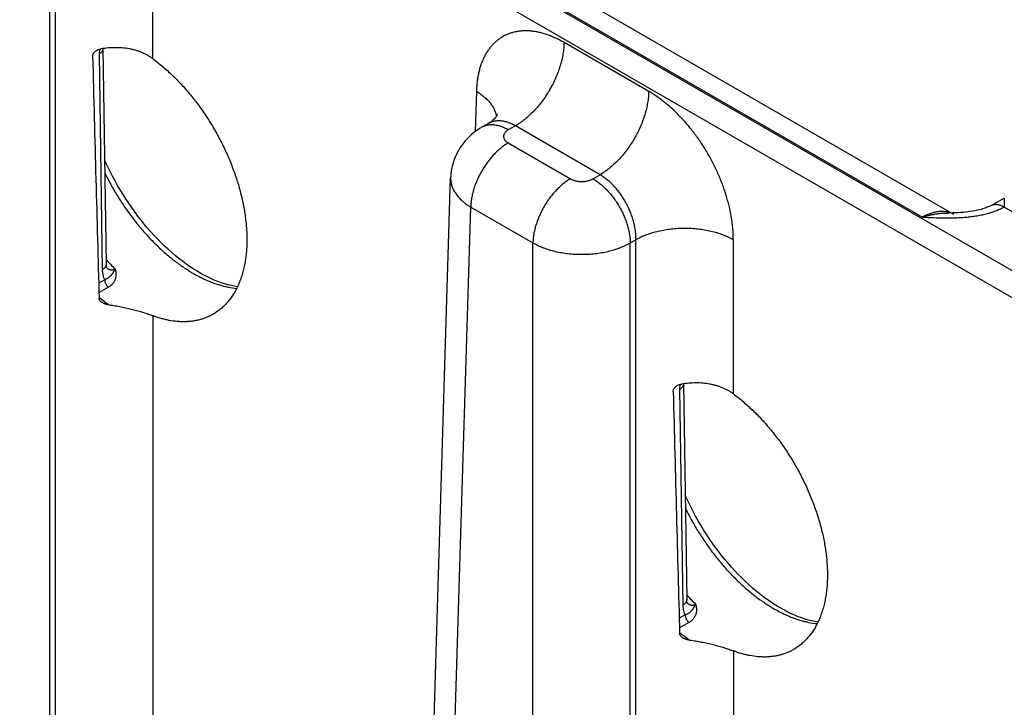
# Model space of a CAD drawing. Header units: inches. Extents: x 0 to 34, y 0 to 22.
# Tile 94 of 124: x 24.814 to 25.929, y 17.647 to 18.426. Entities that reach past the tile are written whole.
import ezdxf

# ---------------------------------------------------------------- set-up
doc = ezdxf.new("R2010")
doc.units = ezdxf.units.IN
doc.header["$LTSCALE"] = 1.87
doc.header["$MEASUREMENT"] = 0
doc.layers.get('0').update_dxf_attribs({"linetype": 'CONTINUOUS'})

msp = doc.modelspace()

# ---------------------------------------------------------------- linework, layer by layer
at = {"color": 7, "linetype": 'CONTINUOUS'}
for p, q in [((29.2166, 16.2485), (23.9853, 19.269)), ((29.2031, 16.2255), (23.9718, 19.246)), ((24.8479, 17.3452), (24.8479, 18.5526)), ((24.8543, 17.3489), (24.8543, 18.5563)), ((24.9646, 18.3817), (24.9646, 18.5563)), ((25.872, 18.2051), (25.4479, 18.45)), ((25.8362, 18.2021), (25.4137, 18.4461)), ((24.9041, 18.3923), (24.9037, 18.3869)), ((24.9081, 18.3931), (24.9118, 18.1487)), ((24.9081, 18.3931), (24.9081, 18.3931)), ((25.5263, 18.3446), (25.4304, 18.3999)), ((24.9037, 18.3869), (24.9074, 18.1425)), ((25.3312, 18.3446), (25.3298, 18.299)), ((25.3448, 18.3082), (25.3372, 18.3039)), ((25.3753, 18.3055), (25.3672, 18.3009)), ((25.4712, 18.2502), (25.3753, 18.3055)), ((25.3672, 18.2862), (25.4376, 18.2455)), ((25.2661, 17.0591), (25.302, 18.2465)), ((25.4631, 18.2455), (25.4712, 18.2502)), ((25.2889, 17.0269), (25.3248, 18.2136)), ((25.3248, 18.2136), (25.3952, 18.1729)), ((25.9143, 18.2154), (25.9291, 18.2236)), ((25.9291, 18.2236), (25.9289, 18.2137)), ((26.0913, 18.1199), (25.9289, 18.2136)), ((25.3952, 16.9655), (25.3952, 18.1729)), ((25.5055, 18.1729), (25.5119, 18.1766)), ((25.5055, 16.9655), (25.5055, 18.1729)), ((25.5119, 16.9692), (25.5119, 18.1766)), ((25.6222, 18.002), (25.6222, 18.1766)), ((24.9101, 18.1313), (24.9034, 18.1275)), ((24.9143, 18.1227), (24.9037, 18.1167)), ((24.9646, 18.0906), (24.9646, 17.3489)), ((25.5617, 18.0126), (25.5613, 18.0072)), ((25.5657, 18.0134), (25.5694, 17.769)), ((25.5657, 18.0134), (25.5657, 18.0134)), ((25.5613, 18.0072), (25.565, 17.7628)), ((25.5677, 17.7516), (25.561, 17.7478)), ((25.5719, 17.743), (25.5613, 17.737)), ((25.6222, 17.7109), (25.6222, 16.9692))]:
    msp.add_line(p, q, dxfattribs=at)
for points in [[(25.3549, 18.3185), (25.3549, 18.3185), (25.3549, 18.3184), (25.3548, 18.3183), (25.3547, 18.318), (25.3545, 18.3177), (25.3543, 18.3172), (25.3539, 18.3166), (25.3534, 18.3159), (25.3528, 18.3151), (25.3521, 18.3142), (25.3513, 18.3133), (25.3502, 18.3123), (25.3491, 18.3112), (25.3478, 18.3102), (25.3463, 18.3092), (25.3448, 18.3082)], [(25.3372, 18.3039), (25.3348, 18.3024), (25.3323, 18.3007), (25.3298, 18.299), (25.3275, 18.2971), (25.3252, 18.2952), (25.323, 18.2932), (25.321, 18.2912), (25.319, 18.289), (25.3171, 18.2868), (25.3154, 18.2846), (25.3137, 18.2823), (25.3122, 18.2799), (25.3107, 18.2775), (25.3094, 18.275), (25.3081, 18.2725), (25.307, 18.2699), (25.306, 18.2673), (25.3051, 18.2647), (25.3043, 18.262), (25.3036, 18.2594), (25.3031, 18.2566), (25.3026, 18.2539), (25.3023, 18.2512), (25.3021, 18.2484), (25.302, 18.2465)], [(25.0605, 18.1233), (25.057, 18.1238), (25.0534, 18.1246), (25.0497, 18.1255), (25.0459, 18.1266), (25.0421, 18.1279), (25.0382, 18.1293), (25.0343, 18.1309), (25.0304, 18.1326), (25.0264, 18.1345), (25.0224, 18.1366), (25.0184, 18.1388), (25.0144, 18.1412), (25.0104, 18.1437), (25.0063, 18.1464), (25.0022, 18.1493), (24.9982, 18.1523), (24.9941, 18.1554), (24.9901, 18.1587), (24.986, 18.1621), (24.982, 18.1657), (24.978, 18.1694), (24.9741, 18.1732), (24.9702, 18.1772), (24.9663, 18.1813), (24.9625, 18.1855), (24.9587, 18.1898), (24.955, 18.1942), (24.9513, 18.1987), (24.9477, 18.2034), (24.9442, 18.2081), (24.9408, 18.2129), (24.9374, 18.2178), (24.9341, 18.2228), (24.9309, 18.2278), (24.9278, 18.2329), (24.9248, 18.238), (24.9218, 18.2432), (24.919, 18.2485), (24.9163, 18.2538), (24.9137, 18.2591), (24.9112, 18.2645), (24.91, 18.2671)], [(25.9143, 18.2154), (25.9137, 18.215), (25.9129, 18.2146), (25.912, 18.2142), (25.911, 18.2137), (25.9099, 18.2133), (25.9087, 18.2128), (25.9074, 18.2124), (25.906, 18.2119), (25.9045, 18.2114), (25.9029, 18.2109), (25.9012, 18.2105), (25.8993, 18.21), (25.8973, 18.2096), (25.8952, 18.2092), (25.893, 18.2088), (25.8906, 18.2084), (25.8881, 18.2081), (25.8855, 18.2078), (25.8828, 18.2075), (25.8799, 18.2073), (25.877, 18.2071), (25.874, 18.207), (25.8708, 18.2069), (25.8676, 18.2068), (25.8647, 18.2068)], [(24.9124, 18.1448), (24.9124, 18.1448), (24.9124, 18.1448), (24.9124, 18.1449), (24.9123, 18.145), (24.9123, 18.1452), (24.9122, 18.1454), (24.9121, 18.1457), (24.912, 18.1461), (24.912, 18.1465), (24.9119, 18.147), (24.9118, 18.1475), (24.9118, 18.1481), (24.9118, 18.1487)], [(25.7181, 17.7436), (25.7146, 17.7442), (25.711, 17.7449), (25.7073, 17.7458), (25.7035, 17.7469), (25.6997, 17.7482), (25.6958, 17.7496), (25.6919, 17.7512), (25.688, 17.7529), (25.684, 17.7548), (25.6801, 17.7569), (25.676, 17.7591), (25.672, 17.7615), (25.668, 17.764), (25.6639, 17.7667), (25.6598, 17.7696), (25.6558, 17.7726), (25.6517, 17.7757), (25.6477, 17.779), (25.6436, 17.7824), (25.6396, 17.786), (25.6357, 17.7897), (25.6317, 17.7935), (25.6278, 17.7975), (25.6239, 17.8016), (25.6201, 17.8058), (25.6163, 17.8101), (25.6126, 17.8145), (25.6089, 17.819), (25.6054, 17.8237), (25.6018, 17.8284), (25.5984, 17.8332), (25.595, 17.8381), (25.5917, 17.8431), (25.5885, 17.8481), (25.5854, 17.8532), (25.5824, 17.8583), (25.5794, 17.8636), (25.5766, 17.8688), (25.5739, 17.8741), (25.5713, 17.8794), (25.5688, 17.8848), (25.5676, 17.8874)], [(25.5701, 17.7651), (25.5701, 17.7651), (25.57, 17.7651), (25.57, 17.7652), (25.5699, 17.7653), (25.5699, 17.7655), (25.5698, 17.7658), (25.5697, 17.766), (25.5696, 17.7664), (25.5696, 17.7668), (25.5695, 17.7673), (25.5695, 17.7678), (25.5694, 17.7684), (25.5694, 17.769)]]:
    msp.add_lwpolyline(points, dxfattribs=at)
for centre, radius, start, end in [((25.8597, 18.1838), 0.0247, 60.0199, 69.5545), ((25.1043, 18.3299), 0.2608, 222.399, 225.5895), ((24.9204, 18.1533), 0.0116, 224.7123, 226.2044), ((24.9202, 18.153), 0.0112, 226.2104, 226.9264), ((25.0383, 18.2739), 0.2109, 230.3647, 234.2442), ((25.7619, 17.9502), 0.2608, 222.399, 225.5895), ((25.578, 17.7736), 0.0116, 224.7123, 226.2044), ((25.5778, 17.7733), 0.0112, 226.2104, 226.9264), ((25.6959, 17.8943), 0.2109, 230.3647, 234.2442)]:
    msp.add_arc(centre, radius, start, end, dxfattribs=at)
for centre in [(24.9094, 20.4952), (25.567, 20.1155)]:
    msp.add_ellipse(centre, major_axis=(-0.0556, 3.6807), ratio=0.014852, start_param=-4.101894, end_param=-4.007786, dxfattribs=at)
for points, knots in [([(25.4304, 18.3999), (25.4289, 18.4008), (25.4258, 18.4026), (25.421, 18.4049), (25.4163, 18.4069), (25.4116, 18.4087), (25.407, 18.4102), (25.4024, 18.4114), (25.3979, 18.4123), (25.3934, 18.4129), (25.389, 18.4132), (25.3847, 18.4132), (25.3806, 18.4129), (25.3765, 18.4122), (25.3725, 18.4114), (25.3687, 18.4102), (25.3651, 18.4087), (25.3615, 18.4069), (25.3582, 18.4048), (25.355, 18.4025), (25.3519, 18.3999), (25.3491, 18.397), (25.3465, 18.3938), (25.344, 18.3904), (25.3417, 18.3868), (25.3397, 18.3829), (25.3379, 18.3788), (25.3362, 18.3745), (25.3348, 18.3699), (25.3336, 18.3652), (25.3327, 18.3603), (25.3319, 18.3552), (25.3314, 18.35), (25.3313, 18.3464), (25.3312, 18.3446)], [0, 0, 0, 0, 0.037315, 0.073712, 0.109185, 0.143732, 0.177363, 0.210096, 0.24196, 0.272995, 0.303253, 0.332796, 0.361699, 0.390049, 0.417941, 0.445481, 0.472783, 0.499964, 0.527146, 0.554449, 0.581992, 0.609888, 0.638241, 0.66715, 0.696698, 0.726962, 0.758003, 0.789873, 0.822612, 0.856248, 0.890801, 0.926279, 0.962681, 1, 1, 1, 1]), ([(24.8965, 18.3845), (24.8965, 18.3847), (24.8966, 18.3852), (24.8967, 18.386), (24.897, 18.3867), (24.8975, 18.3877), (24.8981, 18.3886), (24.8989, 18.3895), (24.8998, 18.3902), (24.901, 18.3911), (24.9026, 18.3919), (24.9044, 18.3925), (24.9055, 18.3927), (24.9061, 18.3928)], [0, 0, 0, 0, 0.055538, 0.112157, 0.170012, 0.229133, 0.350754, 0.413178, 0.476454, 0.60497, 0.735513, 0.86737, 1, 1, 1, 1]), ([(24.9081, 18.3931), (24.9081, 18.3929), (24.9081, 18.3926), (24.9081, 18.3922), (24.908, 18.3918), (24.9078, 18.3912), (24.9075, 18.3905), (24.907, 18.3897), (24.9064, 18.3889), (24.9056, 18.3882), (24.9047, 18.3875), (24.9041, 18.3871), (24.9037, 18.3869)], [0, 0, 0, 0, 0.053428, 0.107132, 0.161381, 0.216429, 0.329767, 0.448849, 0.574858, 0.708542, 0.850254, 1, 1, 1, 1]), ([(24.9646, 18.3817), (24.9636, 18.3824), (24.9617, 18.3837), (24.9586, 18.3855), (24.9554, 18.3872), (24.9521, 18.3887), (24.9486, 18.39), (24.9451, 18.3911), (24.9414, 18.3921), (24.9364, 18.3931), (24.93, 18.3939), (24.9221, 18.3942), (24.9141, 18.3938), (24.9088, 18.3932), (24.9061, 18.3928)], [0, 0, 0, 0, 0.057877, 0.11633, 0.175402, 0.235126, 0.295526, 0.356614, 0.418391, 0.480847, 0.607664, 0.736798, 0.86778, 1, 1, 1, 1]), ([(25.4304, 18.3999), (25.4304, 18.3978), (25.4302, 18.3935), (25.4293, 18.3869), (25.4279, 18.3801), (25.426, 18.3733), (25.4237, 18.3664), (25.4209, 18.3595), (25.4176, 18.3527), (25.414, 18.3461), (25.41, 18.3397), (25.4057, 18.3335), (25.4011, 18.3277), (25.3963, 18.3223), (25.3912, 18.3174), (25.3869, 18.3136), (25.3833, 18.3108), (25.3798, 18.3083), (25.3771, 18.3066), (25.3753, 18.3055)], [0, 0, 0, 0, 0.056204, 0.114844, 0.175676, 0.238405, 0.302691, 0.368163, 0.434426, 0.501069, 0.567674, 0.633825, 0.699113, 0.763148, 0.825561, 0.886022, 0.915434, 0.944253, 1, 1, 1, 1]), ([(24.9646, 18.3817), (24.9665, 18.3803), (24.9702, 18.3774), (24.9757, 18.3729), (24.9812, 18.3681), (24.9884, 18.3614), (24.9954, 18.3543), (25.0022, 18.3467), (25.0072, 18.3408), (25.012, 18.3347), (25.0168, 18.3285), (25.0214, 18.322), (25.0258, 18.3154), (25.0301, 18.3087), (25.0342, 18.3019), (25.0381, 18.2949), (25.0418, 18.2878), (25.0453, 18.2807), (25.0487, 18.2735), (25.0518, 18.2662), (25.0547, 18.2589), (25.0574, 18.2516), (25.0599, 18.2442), (25.0621, 18.2369), (25.0641, 18.2296), (25.0658, 18.2223), (25.0674, 18.215), (25.0686, 18.2079), (25.0696, 18.2008), (25.0704, 18.1938), (25.0709, 18.1869), (25.0712, 18.1801), (25.0712, 18.1756), (25.0711, 18.1734)], [0, 0, 0, 0, 0.028955, 0.058428, 0.088394, 0.118822, 0.180938, 0.212565, 0.244517, 0.276752, 0.309231, 0.34191, 0.374748, 0.407704, 0.440733, 0.473791, 0.506834, 0.539817, 0.572698, 0.605433, 0.637981, 0.670299, 0.702347, 0.734083, 0.765466, 0.79646, 0.827033, 0.857153, 0.886792, 0.915921, 0.944514, 0.972548, 1, 1, 1, 1]), ([(25.3312, 18.3446), (25.3328, 18.3437), (25.3358, 18.3417), (25.3399, 18.3385), (25.3436, 18.3352), (25.3467, 18.3316), (25.3489, 18.3285), (25.3504, 18.326), (25.3514, 18.3241), (25.3522, 18.3222), (25.3529, 18.3202), (25.3534, 18.3183), (25.3536, 18.317), (25.3537, 18.3163)], [0, 0, 0, 0, 0.146511, 0.286391, 0.419591, 0.546272, 0.666835, 0.725046, 0.782, 0.837822, 0.892655, 0.946657, 1, 1, 1, 1]), ([(25.5263, 18.3446), (25.5263, 18.3425), (25.526, 18.3381), (25.5251, 18.3315), (25.5238, 18.3248), (25.5219, 18.3179), (25.5195, 18.311), (25.5167, 18.3041), (25.5135, 18.2974), (25.5099, 18.2907), (25.5059, 18.2843), (25.5016, 18.2782), (25.497, 18.2724), (25.4921, 18.267), (25.4871, 18.262), (25.4827, 18.2582), (25.4792, 18.2555), (25.4757, 18.253), (25.473, 18.2512), (25.4712, 18.2502)], [0, 0, 0, 0, 0.056204, 0.114844, 0.175676, 0.238405, 0.302691, 0.368163, 0.434426, 0.501069, 0.567674, 0.633825, 0.699113, 0.763148, 0.825561, 0.886022, 0.915434, 0.944253, 1, 1, 1, 1]), ([(25.6222, 18.1766), (25.6222, 18.1785), (25.6221, 18.1823), (25.6218, 18.188), (25.6212, 18.1938), (25.6201, 18.2018), (25.6182, 18.2119), (25.615, 18.2242), (25.611, 18.2365), (25.6062, 18.2487), (25.6006, 18.2608), (25.5943, 18.2726), (25.5874, 18.284), (25.5798, 18.2949), (25.5718, 18.3052), (25.5633, 18.3148), (25.5559, 18.3222), (25.5498, 18.3277), (25.5451, 18.3316), (25.5405, 18.3352), (25.5358, 18.3386), (25.5311, 18.3417), (25.5279, 18.3437), (25.5263, 18.3446)], [0, 0, 0, 0, 0.027978, 0.056571, 0.085757, 0.115506, 0.176553, 0.239429, 0.3038, 0.3693, 0.43554, 0.502116, 0.568618, 0.634637, 0.699775, 0.763649, 0.825903, 0.856324, 0.886224, 0.91557, 0.94433, 0.972481, 1, 1, 1, 1]), ([(25.3672, 18.3009), (25.3659, 18.3017), (25.3638, 18.3027), (25.361, 18.304), (25.3583, 18.305), (25.3556, 18.3058), (25.353, 18.3063), (25.351, 18.3066), (25.3491, 18.3067), (25.3473, 18.3067), (25.3454, 18.3065), (25.3437, 18.3063), (25.342, 18.3059), (25.3403, 18.3053), (25.3387, 18.3047), (25.3377, 18.3041), (25.3372, 18.3039)], [0, 0, 0, 0, 0.148542, 0.219948, 0.289419, 0.422584, 0.486421, 0.548509, 0.608954, 0.667885, 0.725458, 0.781853, 0.837273, 0.891942, 0.9461, 1, 1, 1, 1]), ([(25.3753, 18.3055), (25.3739, 18.3063), (25.3719, 18.3074), (25.3691, 18.3086), (25.367, 18.3094), (25.365, 18.31), (25.3629, 18.3105), (25.3609, 18.3109), (25.3589, 18.3111), (25.357, 18.3112), (25.3551, 18.3112), (25.3533, 18.311), (25.3514, 18.3108), (25.3497, 18.3103), (25.348, 18.3098), (25.3464, 18.3091), (25.3453, 18.3085), (25.3448, 18.3082)], [0, 0, 0, 0, 0.14636, 0.21686, 0.285562, 0.352491, 0.417693, 0.481233, 0.543198, 0.6037, 0.66287, 0.720865, 0.777862, 0.834056, 0.889659, 0.944896, 1, 1, 1, 1]), ([(25.3672, 18.3009), (25.3668, 18.3007), (25.3661, 18.3002), (25.365, 18.2993), (25.3642, 18.2986), (25.3637, 18.298), (25.3632, 18.2974), (25.3627, 18.2966), (25.3624, 18.2957), (25.3622, 18.2951), (25.362, 18.2946), (25.362, 18.294), (25.362, 18.2935), (25.362, 18.293), (25.362, 18.2925), (25.3622, 18.292), (25.3624, 18.2913), (25.3627, 18.2905), (25.3632, 18.2897), (25.3637, 18.2891), (25.3642, 18.2885), (25.365, 18.2877), (25.3661, 18.2869), (25.3668, 18.2864), (25.3672, 18.2862)], [0, 0, 0, 0, 0.074282, 0.144711, 0.211305, 0.24323, 0.274281, 0.333946, 0.390901, 0.418618, 0.445958, 0.473044, 0.5, 0.526956, 0.554042, 0.581382, 0.609099, 0.666054, 0.725719, 0.75677, 0.788695, 0.855289, 0.925718, 1, 1, 1, 1]), ([(25.3672, 18.2862), (25.3658, 18.2854), (25.363, 18.2836), (25.359, 18.2805), (25.355, 18.2771), (25.3511, 18.2733), (25.3474, 18.2691), (25.3438, 18.2646), (25.3405, 18.2599), (25.3375, 18.255), (25.3347, 18.2499), (25.3322, 18.2447), (25.33, 18.2394), (25.3282, 18.2341), (25.3268, 18.2288), (25.3257, 18.2236), (25.325, 18.2185), (25.3248, 18.2152), (25.3248, 18.2136)], [0, 0, 0, 0, 0.055748, 0.113969, 0.174431, 0.236845, 0.30088, 0.366169, 0.43232, 0.498926, 0.56557, 0.631833, 0.697306, 0.761592, 0.824322, 0.885155, 0.943796, 1, 1, 1, 1]), ([(24.9102, 18.2522), (24.9124, 18.2478), (24.9169, 18.2392), (24.923, 18.2286), (24.9282, 18.2204), (24.9336, 18.2123), (24.9406, 18.2025), (24.9481, 18.1931), (24.9542, 18.1859), (24.9605, 18.1789), (24.9669, 18.1723), (24.9735, 18.166), (24.9785, 18.1615), (24.9835, 18.1573), (24.9886, 18.1532), (24.9937, 18.1493), (24.9989, 18.1457), (25.0041, 18.1423), (25.0092, 18.1391), (25.0144, 18.1362), (25.0196, 18.1335), (25.0247, 18.1311), (25.0298, 18.1289), (25.0349, 18.127), (25.04, 18.1254), (25.045, 18.124), (25.0515, 18.1225), (25.0564, 18.1218), (25.0596, 18.1215)], [0, 0, 0, 0, 0.070838, 0.141859, 0.177341, 0.212749, 0.283179, 0.352842, 0.387294, 0.421442, 0.488683, 0.521713, 0.554307, 0.586435, 0.618069, 0.649184, 0.679758, 0.709768, 0.739197, 0.76803, 0.796256, 0.823866, 0.850854, 0.877221, 0.90297, 0.928108, 0.952649, 1, 1, 1, 1]), ([(25.302, 18.2465), (25.302, 18.2458), (25.302, 18.2443), (25.3022, 18.242), (25.3026, 18.2398), (25.3033, 18.2375), (25.3041, 18.2353), (25.3051, 18.2331), (25.3063, 18.2309), (25.3077, 18.2288), (25.3092, 18.2267), (25.3116, 18.2239), (25.3142, 18.2213), (25.3172, 18.2188), (25.3204, 18.2163), (25.323, 18.2146), (25.3248, 18.2136)], [0, 0, 0, 0, 0.05373, 0.107707, 0.162196, 0.217446, 0.27369, 0.331141, 0.389984, 0.45038, 0.512462, 0.576337, 0.709709, 0.779346, 0.850956, 1, 1, 1, 1]), ([(25.5119, 18.1766), (25.5119, 18.1783), (25.5119, 18.1817), (25.5113, 18.1868), (25.5104, 18.1921), (25.5092, 18.1975), (25.5075, 18.2029), (25.5055, 18.2082), (25.5031, 18.2135), (25.5005, 18.2187), (25.4975, 18.2237), (25.4943, 18.2285), (25.4908, 18.233), (25.4872, 18.2372), (25.4834, 18.2411), (25.4794, 18.2445), (25.4754, 18.2476), (25.4726, 18.2494), (25.4712, 18.2502)], [0, 0, 0, 0, 0.057025, 0.11632, 0.177647, 0.240716, 0.3052, 0.37074, 0.436955, 0.50345, 0.569826, 0.635684, 0.700637, 0.764313, 0.826371, 0.886503, 0.944448, 1, 1, 1, 1]), ([(25.4376, 18.2455), (25.4362, 18.2447), (25.4334, 18.2429), (25.4294, 18.2399), (25.4254, 18.2364), (25.4215, 18.2326), (25.4178, 18.2285), (25.4143, 18.224), (25.4109, 18.2193), (25.4079, 18.2143), (25.4051, 18.2092), (25.4026, 18.204), (25.4004, 18.1987), (25.3986, 18.1934), (25.3972, 18.1882), (25.3961, 18.183), (25.3954, 18.1779), (25.3953, 18.1745), (25.3952, 18.1729)], [0, 0, 0, 0, 0.055748, 0.113969, 0.174431, 0.236845, 0.30088, 0.366169, 0.43232, 0.498926, 0.56557, 0.631833, 0.697306, 0.761592, 0.824322, 0.885155, 0.943796, 1, 1, 1, 1]), ([(25.4376, 18.2455), (25.4381, 18.2453), (25.439, 18.2448), (25.4404, 18.2442), (25.4419, 18.2437), (25.4435, 18.2433), (25.4452, 18.2429), (25.4469, 18.2427), (25.4486, 18.2425), (25.4504, 18.2425), (25.4521, 18.2425), (25.4539, 18.2427), (25.4556, 18.2429), (25.4573, 18.2433), (25.4588, 18.2437), (25.4604, 18.2442), (25.4618, 18.2448), (25.4627, 18.2453), (25.4631, 18.2455)], [0, 0, 0, 0, 0.055839, 0.11418, 0.174783, 0.237353, 0.301548, 0.366992, 0.433282, 0.5, 0.566718, 0.633008, 0.698452, 0.762647, 0.825217, 0.88582, 0.944161, 1, 1, 1, 1]), ([(25.4631, 18.2455), (25.4645, 18.2447), (25.4673, 18.2429), (25.4714, 18.2399), (25.4754, 18.2364), (25.4792, 18.2326), (25.483, 18.2285), (25.4865, 18.224), (25.4898, 18.2193), (25.4929, 18.2143), (25.4957, 18.2092), (25.4982, 18.204), (25.5003, 18.1987), (25.5021, 18.1934), (25.5036, 18.1882), (25.5046, 18.183), (25.5053, 18.1779), (25.5055, 18.1745), (25.5055, 18.1729)], [0, 0, 0, 0, 0.055748, 0.113969, 0.174431, 0.236845, 0.30088, 0.366169, 0.43232, 0.498926, 0.56557, 0.631833, 0.697306, 0.761592, 0.824322, 0.885155, 0.943796, 1, 1, 1, 1]), ([(25.8362, 18.2021), (25.8403, 18.2019), (25.8484, 18.2016), (25.8606, 18.2013), (25.8698, 18.2013), (25.8759, 18.2015), (25.879, 18.2017), (25.882, 18.2019), (25.885, 18.2021), (25.8881, 18.2024), (25.8921, 18.2028), (25.897, 18.2035), (25.9028, 18.2046), (25.9085, 18.2058), (25.914, 18.2074), (25.9184, 18.2089), (25.9214, 18.2101), (25.9231, 18.2108), (25.9243, 18.2113), (25.9255, 18.2119), (25.9266, 18.2124), (25.9278, 18.213), (25.9285, 18.2134), (25.9289, 18.2136)], [0, 0, 0, 0, 0.129267, 0.258658, 0.388097, 0.420423, 0.452714, 0.484956, 0.517131, 0.549221, 0.581203, 0.644743, 0.707528, 0.769295, 0.829747, 0.888565, 0.917263, 0.931415, 0.94543, 0.959303, 0.973028, 0.986594, 1, 1, 1, 1]), ([(25.9143, 18.2154), (25.9146, 18.2155), (25.9151, 18.2158), (25.9158, 18.2161), (25.9166, 18.2163), (25.9175, 18.2165), (25.9183, 18.2166), (25.9195, 18.2167), (25.9211, 18.2166), (25.923, 18.2163), (25.9249, 18.2157), (25.9269, 18.2148), (25.9282, 18.2141), (25.9289, 18.2137)], [0, 0, 0, 0, 0.053721, 0.107706, 0.162213, 0.217487, 0.273757, 0.33123, 0.450425, 0.576322, 0.709682, 0.85089, 1, 1, 1, 1]), ([(25.8683, 18.2069), (25.8677, 18.2071), (25.8666, 18.2074), (25.8648, 18.2079), (25.863, 18.2082), (25.8611, 18.2085), (25.8592, 18.2086), (25.8566, 18.2086), (25.8532, 18.2082), (25.849, 18.2074), (25.8448, 18.2061), (25.8404, 18.2043), (25.8376, 18.2029), (25.8362, 18.2021)], [0, 0, 0, 0, 0.053874, 0.108377, 0.163667, 0.21989, 0.277177, 0.335645, 0.456465, 0.583031, 0.715729, 0.854727, 1, 1, 1, 1]), ([(25.8362, 18.2021), (25.8374, 18.2025), (25.8392, 18.203), (25.8416, 18.2037), (25.8434, 18.2042), (25.8452, 18.2046), (25.847, 18.205), (25.8488, 18.2053), (25.8506, 18.2057), (25.8524, 18.2059), (25.8542, 18.2062), (25.8559, 18.2064), (25.8583, 18.2066), (25.8612, 18.2068), (25.8636, 18.2068), (25.8647, 18.2068)], [0, 0, 0, 0, 0.130322, 0.1949, 0.25907, 0.322829, 0.386199, 0.449192, 0.511811, 0.574048, 0.635896, 0.697388, 0.758552, 0.879912, 1, 1, 1, 1]), ([(25.6222, 18.1766), (25.6213, 18.1771), (25.6194, 18.1781), (25.6165, 18.1795), (25.6135, 18.1808), (25.6093, 18.1825), (25.6038, 18.1843), (25.5968, 18.1861), (25.5896, 18.1875), (25.5822, 18.1886), (25.5747, 18.1892), (25.567, 18.1894), (25.5594, 18.1892), (25.5519, 18.1886), (25.5444, 18.1875), (25.5373, 18.1861), (25.5303, 18.1843), (25.5248, 18.1825), (25.5206, 18.1808), (25.5176, 18.1795), (25.5147, 18.1781), (25.5128, 18.1771), (25.5119, 18.1766)], [0, 0, 0, 0, 0.027447, 0.055573, 0.084353, 0.113757, 0.174287, 0.236862, 0.301125, 0.366684, 0.43312, 0.5, 0.56688, 0.633316, 0.698875, 0.763138, 0.825713, 0.886243, 0.915647, 0.944427, 0.972553, 1, 1, 1, 1]), ([(25.0711, 18.1734), (25.0711, 18.1711), (25.0709, 18.1664), (25.0703, 18.1595), (25.0694, 18.1528), (25.0682, 18.1464), (25.0667, 18.1402), (25.0649, 18.1342), (25.0629, 18.1286), (25.0605, 18.1232), (25.0579, 18.1181), (25.055, 18.1133), (25.0518, 18.1088), (25.0483, 18.1047), (25.0447, 18.1009), (25.0407, 18.0975), (25.0373, 18.0949), (25.0344, 18.0931), (25.0329, 18.0922), (25.0322, 18.0918)], [0, 0, 0, 0, 0.074807, 0.14776, 0.218849, 0.288076, 0.355458, 0.421024, 0.484823, 0.546924, 0.607422, 0.666454, 0.724179, 0.780775, 0.836434, 0.891369, 0.945806, 0.97292, 1, 1, 1, 1]), ([(25.3952, 18.1729), (25.3971, 18.1719), (25.4, 18.1704), (25.4039, 18.1687), (25.4081, 18.167), (25.4137, 18.1652), (25.4206, 18.1633), (25.4278, 18.1619), (25.4352, 18.1608), (25.4427, 18.1602), (25.4504, 18.16), (25.458, 18.1602), (25.4656, 18.1608), (25.473, 18.1619), (25.4802, 18.1633), (25.4871, 18.1652), (25.4926, 18.167), (25.4968, 18.1687), (25.5008, 18.1704), (25.5037, 18.1719), (25.5055, 18.1729)], [0, 0, 0, 0, 0.055627, 0.08443, 0.11385, 0.174398, 0.236972, 0.30122, 0.366753, 0.433157, 0.499999, 0.566842, 0.633246, 0.698779, 0.763027, 0.825602, 0.88615, 0.91557, 0.944373, 1, 1, 1, 1]), ([(24.9118, 18.1487), (24.9118, 18.1485), (24.9118, 18.1482), (24.9117, 18.1478), (24.9116, 18.1474), (24.9115, 18.1468), (24.9112, 18.1461), (24.9107, 18.1453), (24.91, 18.1445), (24.9093, 18.1438), (24.9084, 18.1431), (24.9077, 18.1427), (24.9074, 18.1425)], [0, 0, 0, 0, 0.053428, 0.107132, 0.161381, 0.216429, 0.329767, 0.448849, 0.574858, 0.708542, 0.850254, 1, 1, 1, 1]), ([(24.9074, 18.1425), (24.9074, 18.142), (24.9074, 18.1409), (24.9076, 18.1394), (24.9078, 18.1378), (24.9081, 18.1364), (24.9085, 18.135), (24.9089, 18.1337), (24.9095, 18.1325), (24.9099, 18.1317), (24.9101, 18.1313)], [0, 0, 0, 0, 0.138685, 0.2735, 0.404365, 0.531241, 0.654138, 0.773123, 0.888339, 1, 1, 1, 1]), ([(24.9218, 18.1435), (24.9217, 18.1434), (24.9216, 18.1432), (24.9215, 18.1429), (24.9214, 18.1427), (24.9212, 18.1423), (24.921, 18.1419), (24.9208, 18.1416), (24.9206, 18.1413), (24.9204, 18.1408), (24.9201, 18.1404), (24.9198, 18.1399), (24.9196, 18.1394), (24.9193, 18.139), (24.919, 18.1386), (24.9188, 18.1382), (24.9185, 18.1378), (24.9182, 18.1374), (24.9179, 18.137), (24.9176, 18.1366), (24.9172, 18.1361), (24.9167, 18.1355), (24.9159, 18.1348), (24.9152, 18.1341), (24.9143, 18.1334), (24.9136, 18.1329), (24.9129, 18.1325), (24.9124, 18.1323), (24.9119, 18.132), (24.9111, 18.1317), (24.9105, 18.1314), (24.9101, 18.1313)], [0, 0, 0, 0, 0.018632, 0.03696, 0.054996, 0.072751, 0.107448, 0.124401, 0.141098, 0.173757, 0.2055, 0.236422, 0.26662, 0.296188, 0.325218, 0.353801, 0.38204, 0.410051, 0.437915, 0.465703, 0.493507, 0.549534, 0.606601, 0.665322, 0.726212, 0.789761, 0.822665, 0.856382, 0.890947, 0.926389, 1, 1, 1, 1]), ([(24.9125, 18.1448), (24.9128, 18.1445), (24.9134, 18.144), (24.9143, 18.1434), (24.9151, 18.1431), (24.9157, 18.1428), (24.9162, 18.1427), (24.9168, 18.1425), (24.9174, 18.1425), (24.9181, 18.1425), (24.9187, 18.1425), (24.9195, 18.1426), (24.9206, 18.1429), (24.9214, 18.1433), (24.9218, 18.1435)], [0, 0, 0, 0, 0.127047, 0.250641, 0.311492, 0.371895, 0.432058, 0.492184, 0.552522, 0.613311, 0.6748, 0.737228, 0.865629, 1, 1, 1, 1]), ([(24.9218, 18.1435), (24.9219, 18.143), (24.9222, 18.1422), (24.9224, 18.1412), (24.9225, 18.1404), (24.9226, 18.1397), (24.9227, 18.1389), (24.9228, 18.1381), (24.9228, 18.1371), (24.9228, 18.1359), (24.9227, 18.1344), (24.9224, 18.133), (24.922, 18.1316), (24.9215, 18.1303), (24.9208, 18.129), (24.92, 18.1278), (24.9191, 18.1266), (24.9181, 18.1255), (24.9169, 18.1245), (24.9157, 18.1235), (24.9147, 18.123), (24.9143, 18.1227)], [0, 0, 0, 0, 0.066748, 0.099584, 0.132056, 0.164171, 0.195944, 0.227389, 0.258525, 0.319954, 0.380459, 0.4403, 0.499769, 0.559185, 0.618879, 0.679185, 0.740422, 0.802889, 0.866842, 0.932494, 1, 1, 1, 1]), ([(24.9101, 18.1313), (24.9101, 18.1309), (24.9102, 18.1302), (24.9104, 18.129), (24.9108, 18.1278), (24.9113, 18.1267), (24.9119, 18.1255), (24.9126, 18.1245), (24.9134, 18.1235), (24.914, 18.123), (24.9143, 18.1227)], [0, 0, 0, 0, 0.112777, 0.232977, 0.358946, 0.488669, 0.619916, 0.750373, 0.877767, 1, 1, 1, 1]), ([(24.9066, 18.1059), (24.9064, 18.106), (24.906, 18.1064), (24.9053, 18.107), (24.9047, 18.1077), (24.9043, 18.1085), (24.904, 18.1091), (24.9039, 18.1098), (24.9038, 18.1102), (24.9038, 18.1104)], [0, 0, 0, 0, 0.131863, 0.26152, 0.513907, 0.637218, 0.758936, 0.879617, 1, 1, 1, 1]), ([(24.9151, 18.1028), (24.9147, 18.1029), (24.9139, 18.103), (24.9128, 18.1032), (24.9116, 18.1035), (24.9105, 18.1038), (24.9095, 18.1042), (24.9084, 18.1047), (24.9075, 18.1053), (24.9068, 18.1057), (24.9066, 18.1059)], [0, 0, 0, 0, 0.128537, 0.256776, 0.384381, 0.510994, 0.636243, 0.759742, 0.881113, 1, 1, 1, 1]), ([(24.9151, 18.1028), (24.9174, 18.1025), (24.922, 18.1019), (24.9287, 18.1007), (24.9354, 18.0993), (24.9418, 18.0977), (24.948, 18.0961), (24.9539, 18.0943), (24.9585, 18.0928), (24.9621, 18.0915), (24.9637, 18.0909), (24.9646, 18.0906)], [0, 0, 0, 0, 0.136212, 0.27142, 0.404576, 0.534557, 0.660201, 0.780359, 0.893948, 0.947971, 1, 1, 1, 1]), ([(25.0322, 18.0918), (25.031, 18.0911), (25.0287, 18.0899), (25.025, 18.0883), (25.0212, 18.087), (25.0174, 18.0858), (25.0134, 18.0849), (25.0093, 18.0843), (25.0051, 18.0838), (25.0009, 18.0836), (24.9966, 18.0837), (24.9906, 18.084), (24.9846, 18.0849), (24.9786, 18.0862), (24.9723, 18.0879), (24.9677, 18.0894), (24.9646, 18.0906)], [0, 0, 0, 0, 0.05683, 0.113815, 0.171109, 0.228858, 0.287206, 0.346285, 0.406222, 0.467135, 0.529133, 0.592316, 0.722532, 0.789725, 0.858352, 1, 1, 1, 1]), ([(25.5541, 18.0048), (25.5541, 18.005), (25.5542, 18.0055), (25.5543, 18.0063), (25.5546, 18.007), (25.5551, 18.008), (25.5557, 18.0089), (25.5565, 18.0098), (25.5574, 18.0105), (25.5586, 18.0114), (25.5602, 18.0122), (25.562, 18.0128), (25.5632, 18.013), (25.5638, 18.0131)], [0, 0, 0, 0, 0.055538, 0.112157, 0.170012, 0.229133, 0.350754, 0.413178, 0.476454, 0.60497, 0.735513, 0.86737, 1, 1, 1, 1]), ([(25.5657, 18.0134), (25.5657, 18.0132), (25.5657, 18.0129), (25.5657, 18.0125), (25.5656, 18.0121), (25.5654, 18.0115), (25.5651, 18.0108), (25.5646, 18.01), (25.564, 18.0093), (25.5632, 18.0085), (25.5623, 18.0078), (25.5617, 18.0074), (25.5613, 18.0072)], [0, 0, 0, 0, 0.053428, 0.107132, 0.161381, 0.216429, 0.329767, 0.448849, 0.574858, 0.708542, 0.850254, 1, 1, 1, 1]), ([(25.6222, 18.002), (25.6212, 18.0027), (25.6193, 18.004), (25.6162, 18.0058), (25.613, 18.0075), (25.6097, 18.009), (25.6062, 18.0103), (25.6027, 18.0114), (25.599, 18.0124), (25.594, 18.0134), (25.5876, 18.0142), (25.5797, 18.0145), (25.5717, 18.0141), (25.5664, 18.0135), (25.5638, 18.0131)], [0, 0, 0, 0, 0.057877, 0.11633, 0.175402, 0.235126, 0.295526, 0.356614, 0.418391, 0.480847, 0.607664, 0.736798, 0.86778, 1, 1, 1, 1]), ([(25.6222, 18.002), (25.6241, 18.0006), (25.6278, 17.9977), (25.6333, 17.9932), (25.6388, 17.9884), (25.646, 17.9817), (25.653, 17.9746), (25.6598, 17.967), (25.6648, 17.9611), (25.6696, 17.955), (25.6744, 17.9488), (25.679, 17.9423), (25.6834, 17.9357), (25.6877, 17.929), (25.6918, 17.9222), (25.6957, 17.9152), (25.6994, 17.9081), (25.703, 17.901), (25.7063, 17.8938), (25.7094, 17.8865), (25.7123, 17.8792), (25.715, 17.8719), (25.7175, 17.8645), (25.7197, 17.8572), (25.7217, 17.8499), (25.7235, 17.8426), (25.725, 17.8353), (25.7262, 17.8282), (25.7272, 17.8211), (25.728, 17.8141), (25.7285, 17.8072), (25.7288, 17.8004), (25.7288, 17.7959), (25.7287, 17.7937)], [0, 0, 0, 0, 0.028955, 0.058428, 0.088394, 0.118822, 0.180938, 0.212565, 0.244517, 0.276752, 0.309231, 0.34191, 0.374748, 0.407704, 0.440733, 0.473791, 0.506834, 0.539817, 0.572698, 0.605433, 0.637981, 0.670299, 0.702347, 0.734083, 0.765466, 0.79646, 0.827033, 0.857153, 0.886792, 0.915921, 0.944514, 0.972548, 1, 1, 1, 1]), ([(25.5678, 17.8725), (25.57, 17.8681), (25.5745, 17.8595), (25.5806, 17.8489), (25.5858, 17.8407), (25.5912, 17.8326), (25.5982, 17.8228), (25.6057, 17.8134), (25.6118, 17.8062), (25.6181, 17.7993), (25.6245, 17.7926), (25.6311, 17.7863), (25.6361, 17.7818), (25.6412, 17.7776), (25.6462, 17.7735), (25.6514, 17.7696), (25.6565, 17.766), (25.6617, 17.7626), (25.6668, 17.7594), (25.672, 17.7565), (25.6772, 17.7538), (25.6823, 17.7514), (25.6874, 17.7492), (25.6925, 17.7473), (25.6976, 17.7457), (25.7026, 17.7443), (25.7091, 17.7428), (25.714, 17.7421), (25.7172, 17.7418)], [0, 0, 0, 0, 0.070838, 0.141859, 0.177341, 0.212749, 0.283179, 0.352842, 0.387294, 0.421442, 0.488683, 0.521713, 0.554307, 0.586435, 0.618069, 0.649184, 0.679758, 0.709768, 0.739197, 0.76803, 0.796256, 0.823866, 0.850854, 0.877221, 0.90297, 0.928108, 0.952649, 1, 1, 1, 1]), ([(25.7287, 17.7937), (25.7287, 17.7914), (25.7285, 17.7867), (25.7279, 17.7798), (25.727, 17.7731), (25.7258, 17.7667), (25.7243, 17.7605), (25.7225, 17.7545), (25.7205, 17.7489), (25.7181, 17.7435), (25.7155, 17.7384), (25.7126, 17.7336), (25.7094, 17.7291), (25.7059, 17.725), (25.7023, 17.7212), (25.6983, 17.7178), (25.6949, 17.7152), (25.692, 17.7134), (25.6905, 17.7125), (25.6898, 17.7121)], [0, 0, 0, 0, 0.074807, 0.14776, 0.218849, 0.288076, 0.355458, 0.421024, 0.484823, 0.546924, 0.607422, 0.666454, 0.724179, 0.780775, 0.836434, 0.891369, 0.945806, 0.97292, 1, 1, 1, 1]), ([(25.5694, 17.769), (25.5694, 17.7688), (25.5694, 17.7685), (25.5693, 17.7681), (25.5693, 17.7677), (25.5691, 17.7671), (25.5688, 17.7664), (25.5683, 17.7656), (25.5677, 17.7649), (25.5669, 17.7641), (25.566, 17.7634), (25.5653, 17.763), (25.565, 17.7628)], [0, 0, 0, 0, 0.053428, 0.107132, 0.161381, 0.216429, 0.329767, 0.448849, 0.574858, 0.708542, 0.850254, 1, 1, 1, 1]), ([(25.565, 17.7628), (25.565, 17.7623), (25.5651, 17.7612), (25.5652, 17.7597), (25.5654, 17.7581), (25.5657, 17.7567), (25.5661, 17.7553), (25.5665, 17.754), (25.5671, 17.7528), (25.5675, 17.752), (25.5677, 17.7516)], [0, 0, 0, 0, 0.138685, 0.2735, 0.404365, 0.531241, 0.654138, 0.773123, 0.888339, 1, 1, 1, 1]), ([(25.5794, 17.7638), (25.5794, 17.7637), (25.5793, 17.7635), (25.5791, 17.7632), (25.579, 17.763), (25.5788, 17.7626), (25.5786, 17.7622), (25.5784, 17.7619), (25.5782, 17.7616), (25.578, 17.7611), (25.5777, 17.7607), (25.5774, 17.7602), (25.5772, 17.7597), (25.5769, 17.7593), (25.5766, 17.7589), (25.5764, 17.7585), (25.5761, 17.7581), (25.5758, 17.7577), (25.5755, 17.7573), (25.5752, 17.7569), (25.5748, 17.7564), (25.5743, 17.7558), (25.5736, 17.7551), (25.5728, 17.7544), (25.5719, 17.7537), (25.5712, 17.7532), (25.5705, 17.7529), (25.57, 17.7526), (25.5695, 17.7523), (25.5687, 17.752), (25.5681, 17.7517), (25.5677, 17.7516)], [0, 0, 0, 0, 0.018632, 0.03696, 0.054996, 0.072751, 0.107448, 0.124401, 0.141098, 0.173757, 0.2055, 0.236422, 0.26662, 0.296188, 0.325218, 0.353801, 0.38204, 0.410051, 0.437915, 0.465703, 0.493507, 0.549534, 0.606601, 0.665322, 0.726212, 0.789761, 0.822665, 0.856382, 0.890947, 0.926389, 1, 1, 1, 1]), ([(25.5701, 17.7651), (25.5704, 17.7648), (25.571, 17.7643), (25.5719, 17.7637), (25.5727, 17.7634), (25.5733, 17.7631), (25.5738, 17.763), (25.5744, 17.7628), (25.5751, 17.7628), (25.5757, 17.7628), (25.5763, 17.7628), (25.5771, 17.7629), (25.5782, 17.7632), (25.579, 17.7636), (25.5794, 17.7638)], [0, 0, 0, 0, 0.127047, 0.250641, 0.311492, 0.371895, 0.432058, 0.492184, 0.552522, 0.613311, 0.6748, 0.737228, 0.865629, 1, 1, 1, 1]), ([(25.5794, 17.7638), (25.5796, 17.7633), (25.5798, 17.7625), (25.58, 17.7615), (25.5801, 17.7607), (25.5803, 17.76), (25.5803, 17.7592), (25.5804, 17.7584), (25.5805, 17.7574), (25.5804, 17.7562), (25.5803, 17.7548), (25.58, 17.7533), (25.5796, 17.7519), (25.5791, 17.7506), (25.5784, 17.7493), (25.5776, 17.7481), (25.5767, 17.7469), (25.5757, 17.7458), (25.5745, 17.7448), (25.5733, 17.7438), (25.5724, 17.7433), (25.5719, 17.743)], [0, 0, 0, 0, 0.066748, 0.099584, 0.132056, 0.164171, 0.195944, 0.227389, 0.258525, 0.319954, 0.380459, 0.4403, 0.499769, 0.559185, 0.618879, 0.679185, 0.740422, 0.802889, 0.866842, 0.932494, 1, 1, 1, 1]), ([(25.5677, 17.7516), (25.5677, 17.7512), (25.5678, 17.7505), (25.568, 17.7493), (25.5684, 17.7481), (25.5689, 17.747), (25.5695, 17.7459), (25.5702, 17.7448), (25.571, 17.7438), (25.5716, 17.7433), (25.5719, 17.743)], [0, 0, 0, 0, 0.112777, 0.232977, 0.358946, 0.488669, 0.619916, 0.750373, 0.877767, 1, 1, 1, 1]), ([(25.5642, 17.7262), (25.564, 17.7264), (25.5636, 17.7267), (25.5629, 17.7273), (25.5623, 17.728), (25.5619, 17.7288), (25.5616, 17.7294), (25.5615, 17.7301), (25.5614, 17.7305), (25.5614, 17.7308)], [0, 0, 0, 0, 0.131863, 0.26152, 0.513907, 0.637218, 0.758936, 0.879617, 1, 1, 1, 1]), ([(25.5727, 17.7231), (25.5723, 17.7232), (25.5715, 17.7233), (25.5704, 17.7235), (25.5692, 17.7238), (25.5681, 17.7241), (25.5671, 17.7246), (25.566, 17.725), (25.5651, 17.7256), (25.5645, 17.726), (25.5642, 17.7262)], [0, 0, 0, 0, 0.128537, 0.256776, 0.384381, 0.510994, 0.636243, 0.759742, 0.881113, 1, 1, 1, 1]), ([(25.5727, 17.7231), (25.575, 17.7228), (25.5796, 17.7222), (25.5864, 17.721), (25.593, 17.7196), (25.5994, 17.718), (25.6056, 17.7164), (25.6115, 17.7146), (25.6161, 17.7131), (25.6197, 17.7118), (25.6214, 17.7112), (25.6222, 17.7109)], [0, 0, 0, 0, 0.136212, 0.27142, 0.404576, 0.534557, 0.660201, 0.780359, 0.893948, 0.947971, 1, 1, 1, 1]), ([(25.6898, 17.7121), (25.6886, 17.7114), (25.6863, 17.7102), (25.6826, 17.7086), (25.6788, 17.7073), (25.675, 17.7061), (25.671, 17.7052), (25.6669, 17.7046), (25.6627, 17.7041), (25.6585, 17.7039), (25.6542, 17.704), (25.6482, 17.7043), (25.6422, 17.7052), (25.6362, 17.7065), (25.6299, 17.7082), (25.6253, 17.7097), (25.6222, 17.7109)], [0, 0, 0, 0, 0.05683, 0.113815, 0.171109, 0.228858, 0.287206, 0.346285, 0.406222, 0.467135, 0.529133, 0.592316, 0.722532, 0.789725, 0.858352, 1, 1, 1, 1])]:
    msp.add_open_spline(points, degree=3, knots=knots, dxfattribs=at)

doc.saveas('drawing.dxf')
